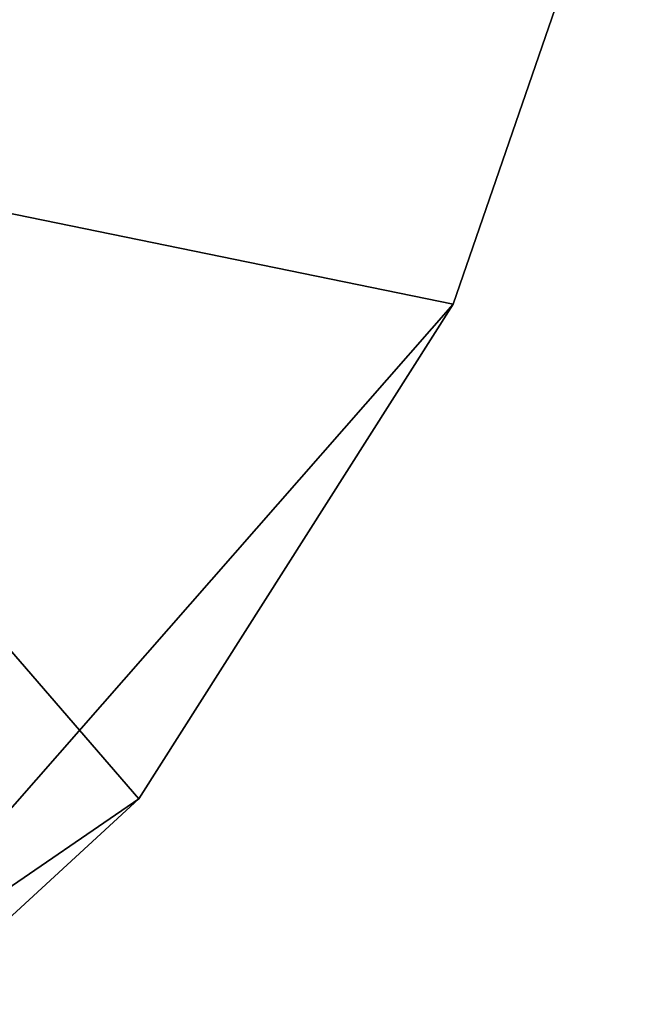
# Model space of a CAD drawing. Header units: inches. Extents: x -11.1 to 11.1, y -2.2 to 7.8.
# Tile 133 of 146: x -9.1 to -7.7, y 4.2 to 6.3. Entities that reach past the tile are written whole.
import ezdxf

# ---------------------------------------------------------------- set-up
doc = ezdxf.new("R2010")
doc.units = ezdxf.units.IN
doc.header["$LTSCALE"] = 101.851852
doc.header["$MEASUREMENT"] = 0
for name, color, linetype in [('19400', 7, 'CONTINUOUS'), ('19403', 7, 'CONTINUOUS'), ('19419', 7, 'CONTINUOUS'), ('19420', 7, 'CONTINUOUS')]:
    doc.layers.add(name, color=color, linetype=linetype)

msp = doc.modelspace()

# ---------------------------------------------------------------- linework, layer by layer
at = {"layer": '19400', "linetype": 'Continuous'}
for points in [[(-10.0331, 6.0751, 8.7642), (-9.7081, 6.3113, 8.7642), (-7.7431, 6.8491, 8.7642), (-10.0331, 6.0751, 8.7642)], [(-8.1435, 5.6877, 8.7642), (-10.0331, 6.0751, 8.7642), (-7.7431, 6.8491, 8.7642), (-8.1435, 5.6877, 8.7642)], [(-9.0857, 4.3907, 8.7642), (-10.0331, 6.0751, 8.7642), (-8.8028, 4.6511, 8.7642), (-9.0857, 4.3907, 8.7642)], [(-8.8028, 4.6511, 8.7642), (-10.0331, 6.0751, 8.7642), (-8.1435, 5.6877, 8.7642), (-8.8028, 4.6511, 8.7642)]]:
    msp.add_3dface(points, dxfattribs=at)
at = {"layer": '19403', "linetype": 'Continuous'}
for points in [[(-9.7081, 6.3113, 8.9522), (-10.0331, 6.0751, 8.9522), (-7.7431, 6.8491, 8.9522), (-9.7081, 6.3113, 8.9522)], [(-7.7431, 6.8491, 8.9522), (-10.0331, 6.0751, 8.9522), (-8.1435, 5.6877, 8.9522), (-7.7431, 6.8491, 8.9522)], [(-8.1435, 5.6877, 8.9522), (-10.0331, 6.0751, 8.9522), (-9.4305, 4.2206, 8.9522), (-8.1435, 5.6877, 8.9522)], [(-8.8028, 4.6511, 8.9522), (-8.1435, 5.6877, 8.9522), (-9.4305, 4.2206, 8.9522), (-8.8028, 4.6511, 8.9522)], [(-8.8028, 4.6511, 8.9522), (-9.4305, 4.2206, 8.9522), (-9.0857, 4.3907, 8.9522), (-8.8028, 4.6511, 8.9522)]]:
    msp.add_3dface(points, dxfattribs=at)
at = {"layer": '19419', "linetype": 'Continuous'}
for points in [[(-8.1435, 5.6877, 8.7642), (-7.7431, 6.8491, 8.7642), (-8.1435, 5.6877, 8.9522), (-8.1435, 5.6877, 8.7642)], [(-7.7431, 6.8491, 8.7642), (-7.7431, 6.8491, 8.9522), (-8.1435, 5.6877, 8.9522), (-7.7431, 6.8491, 8.7642)], [(-8.8028, 4.6511, 8.7642), (-8.1435, 5.6877, 8.7642), (-8.8028, 4.6511, 8.9522), (-8.8028, 4.6511, 8.7642)], [(-8.8028, 4.6511, 8.9522), (-8.1435, 5.6877, 8.7642), (-8.1435, 5.6877, 8.9522), (-8.8028, 4.6511, 8.9522)]]:
    msp.add_3dface(points, dxfattribs=at)
at = {"layer": '19420', "linetype": 'Continuous'}
for points in [[(-9.0857, 4.3907, 8.7642), (-8.8028, 4.6511, 8.7642), (-9.0857, 4.3907, 8.9522), (-9.0857, 4.3907, 8.7642)], [(-8.8028, 4.6511, 8.7642), (-8.8028, 4.6511, 8.9522), (-9.0857, 4.3907, 8.9522), (-8.8028, 4.6511, 8.7642)]]:
    msp.add_3dface(points, dxfattribs=at)

doc.saveas('drawing.dxf')
